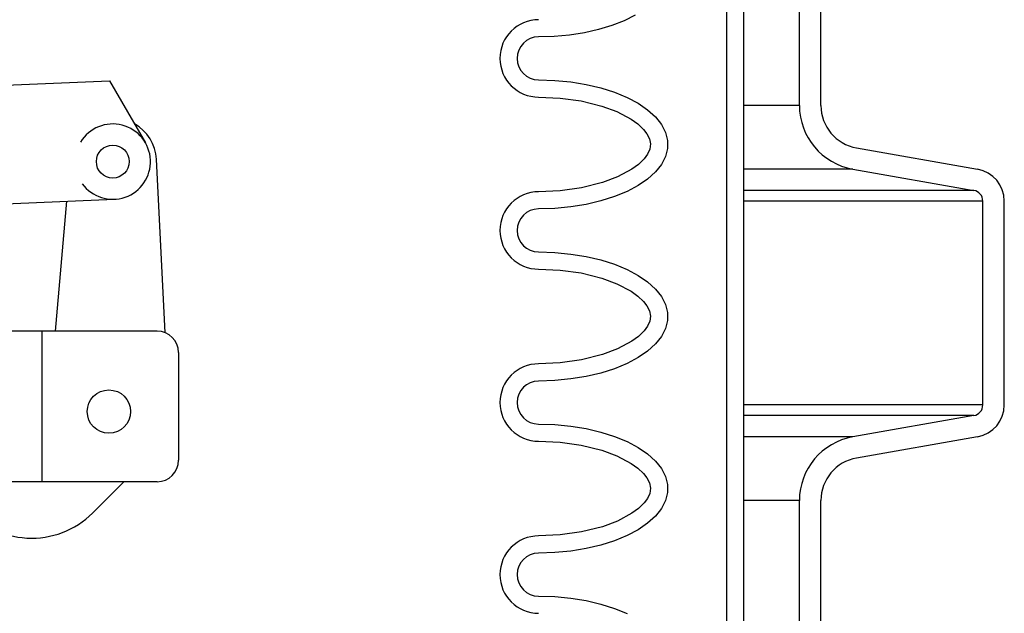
# Model space of a CAD drawing. Extents: x 1529 to 4201, y -422 to 622.
# Tile 136 of 256: x 2003.86 to 2009.58, y 496.17 to 499.62. Entities that reach past the tile are written whole.
import ezdxf

# ---------------------------------------------------------------- set-up
doc = ezdxf.new("R2010")
doc.units = 0
doc.header["$MEASUREMENT"] = 0
doc.layers.add('FILL-CAP', color=1, linetype='CONTINUOUS')
doc.layers.add('SPILL-BUCKET', color=1, linetype='CONTINUOUS')

msp = doc.modelspace()

# ---------------------------------------------------------------- linework, layer by layer
at = {"layer": 'FILL-CAP', "linetype": 'Continuous'}
for p, q in [((2001.98535, 499.16595), (2004.38458, 499.26443)), ((2004.38458, 499.26443), (2004.59293, 498.90601)), ((2004.70873, 497.80259), (2004.65772, 498.80947)), ((2003.40016, 498.53594), (2004.41278, 498.57751)), ((2004.07106, 497.81206), (2004.13694, 498.56619)), ((2004.66101, 497.81206), (2003.4796, 497.81206)), ((2003.99351, 496.93706), (2003.99351, 497.81206)), ((2004.78601, 497.68706), (2004.78601, 497.06206)), ((2004.66101, 496.93706), (2001.28601, 496.93706)), ((2004.46884, 496.93706), (2004.28598, 496.75494))]:
    msp.add_line(p, q, dxfattribs=at)
at = {"layer": 'FILL-CAP', "color": 7, "linetype": 'Continuous'}
for centre, radius in [((2004.40381, 498.79607), 0.0955), ((2004.38151, 497.34406), 0.126)]:
    msp.add_circle(centre, radius, dxfattribs=at)
at = {"layer": 'FILL-CAP', "linetype": 'Continuous'}
for centre, radius, start, end in [((2004.40373, 498.79607), 0.2188, 215.90987, 148.79252), ((2004.40804, 498.79682), 0.25, 2.89989, 60.98025), ((2004.66101, 497.68706), 0.125, 0, 90), ((2004.66101, 497.06206), 0.125, 270, 0), ((2003.93314, 497.10921), 0.5, 218.66015, 314.88416)]:
    msp.add_arc(centre, radius, start, end, dxfattribs=at)
at = {"layer": 'SPILL-BUCKET', "color": 1, "linetype": 'Continuous'}
for p, q in [((2007.96644, 502.4563), (2007.96644, 488.25874)), ((2008.06637, 502.4563), (2008.06637, 488.25874)), ((2008.39052, 499.12188), (2008.39052, 499.97457)), ((2008.51544, 499.12188), (2008.51544, 499.97457)), ((2007.43753, 499.64666), (2007.37354, 499.61466)), ((2007.22484, 499.56334), (2007.14231, 499.54477)), ((2007.30229, 499.58675), (2007.22484, 499.56334)), ((2007.37354, 499.61466), (2007.30229, 499.58675)), ((2006.96687, 499.52315), (2006.87654, 499.52042)), ((2007.0559, 499.53131), (2006.96687, 499.52315)), ((2007.14231, 499.54477), (2007.0559, 499.53131)), ((2006.87654, 499.27059), (2006.97047, 499.26763)), ((2006.97047, 499.26763), (2007.06293, 499.25881)), ((2007.06293, 499.25881), (2007.15244, 499.24427)), ((2007.15244, 499.24427), (2007.2376, 499.22423)), ((2007.2376, 499.22423), (2007.31707, 499.19902)), ((2006.87654, 499.17066), (2007.00066, 499.16537)), ((2007.00066, 499.16537), (2007.12274, 499.14854)), ((2007.31707, 499.19902), (2007.3896, 499.16902)), ((2007.3896, 499.16902), (2007.45402, 499.13471)), ((2007.12274, 499.14854), (2007.24253, 499.11869)), ((2007.24253, 499.11869), (2007.33043, 499.08624)), ((2007.45402, 499.13471), (2007.50935, 499.09664)), ((2007.33043, 499.08624), (2007.41336, 499.04233)), ((2007.50935, 499.09664), (2007.55469, 499.0554)), ((2007.55469, 499.0554), (2007.58934, 499.01165)), ((2007.41336, 499.04233), (2007.45168, 499.01485)), ((2007.45168, 499.01485), (2007.48595, 498.98253)), ((2007.58934, 499.01165), (2007.61275, 498.96606)), ((2007.48595, 498.98253), (2007.50543, 498.9574)), ((2007.50543, 498.9574), (2007.51986, 498.92917)), ((2007.61275, 498.96606), (2007.62454, 498.91937)), ((2007.51986, 498.92917), (2007.52605, 498.89863)), ((2007.52605, 498.89863), (2007.52161, 498.86787)), ((2007.62454, 498.91937), (2007.62454, 498.87232)), ((2008.72188, 498.87585), (2009.4255, 498.75178)), ((2007.50838, 498.83907), (2007.48948, 498.81317)), ((2007.52161, 498.86787), (2007.50838, 498.83907)), ((2007.61275, 498.82562), (2007.58934, 498.78004)), ((2007.62454, 498.87232), (2007.61275, 498.82562)), ((2007.45572, 498.78011), (2007.41767, 498.75214)), ((2007.48948, 498.81317), (2007.45572, 498.78011)), ((2007.58934, 498.78004), (2007.55469, 498.73629)), ((2007.33494, 498.70737), (2007.24697, 498.67439)), ((2007.41767, 498.75214), (2007.33494, 498.70737)), ((2007.55469, 498.73629), (2007.50935, 498.69505)), ((2008.7002, 498.75283), (2009.40381, 498.62876)), ((2007.24697, 498.67439), (2007.12571, 498.64374)), ((2007.45402, 498.65697), (2007.3896, 498.62267)), ((2007.50935, 498.69505), (2007.45402, 498.65697)), ((2007.0019, 498.62646), (2006.87654, 498.62103)), ((2007.12571, 498.64374), (2007.0019, 498.62646)), ((2007.31707, 498.59267), (2007.2376, 498.56745)), ((2007.3896, 498.62267), (2007.31707, 498.59267)), ((2007.06293, 498.53287), (2006.97047, 498.52406)), ((2007.15244, 498.54742), (2007.06293, 498.53287)), ((2007.2376, 498.56745), (2007.15244, 498.54742)), ((2009.45542, 497.38273), (2009.45542, 498.56726)), ((2009.58034, 497.38273), (2009.58034, 498.56726)), ((2006.97047, 498.52406), (2006.87654, 498.5211)), ((2006.87654, 498.27127), (2006.97047, 498.26832)), ((2006.97047, 498.26832), (2007.06293, 498.2595)), ((2007.06293, 498.2595), (2007.15244, 498.24496)), ((2007.15244, 498.24496), (2007.2376, 498.22492)), ((2007.2376, 498.22492), (2007.31707, 498.1997)), ((2007.31707, 498.1997), (2007.3896, 498.1697)), ((2006.87654, 498.17134), (2007.00066, 498.16605)), ((2007.00066, 498.16605), (2007.12274, 498.14922)), ((2007.12274, 498.14922), (2007.24253, 498.11937)), ((2007.3896, 498.1697), (2007.45402, 498.1354)), ((2007.45402, 498.1354), (2007.50935, 498.09732)), ((2007.24253, 498.11937), (2007.33043, 498.08693)), ((2007.33043, 498.08693), (2007.41336, 498.04301)), ((2007.50935, 498.09732), (2007.55469, 498.05609)), ((2007.41336, 498.04301), (2007.45168, 498.01554)), ((2007.55469, 498.05609), (2007.58934, 498.01233)), ((2007.45168, 498.01554), (2007.48595, 497.98321)), ((2007.48595, 497.98321), (2007.50543, 497.95808)), ((2007.58934, 498.01233), (2007.61275, 497.96675)), ((2007.61275, 497.96675), (2007.62454, 497.92006)), ((2007.50543, 497.95808), (2007.51986, 497.92986)), ((2007.51986, 497.92986), (2007.52605, 497.89932)), ((2007.62454, 497.92006), (2007.62454, 497.873)), ((2007.52161, 497.86855), (2007.50838, 497.83975)), ((2007.52605, 497.89932), (2007.52161, 497.86855)), ((2007.62454, 497.873), (2007.61275, 497.82631)), ((2007.48948, 497.81386), (2007.45572, 497.78079)), ((2007.50838, 497.83975), (2007.48948, 497.81386)), ((2007.61275, 497.82631), (2007.58934, 497.78073)), ((2007.41767, 497.75283), (2007.33494, 497.70806)), ((2007.45572, 497.78079), (2007.41767, 497.75283)), ((2007.55469, 497.73697), (2007.50935, 497.69573)), ((2007.58934, 497.78073), (2007.55469, 497.73697)), ((2007.24697, 497.67507), (2007.12571, 497.64443)), ((2007.33494, 497.70806), (2007.24697, 497.67507)), ((2007.50935, 497.69573), (2007.45402, 497.65766)), ((2007.0019, 497.62714), (2006.87654, 497.62172)), ((2007.12571, 497.64443), (2007.0019, 497.62714)), ((2007.3896, 497.62335), (2007.31707, 497.59335)), ((2007.45402, 497.65766), (2007.3896, 497.62335)), ((2007.2376, 497.56814), (2007.15244, 497.5481)), ((2007.31707, 497.59335), (2007.2376, 497.56814)), ((2006.97047, 497.52474), (2006.87654, 497.52178)), ((2007.06293, 497.53356), (2006.97047, 497.52474)), ((2007.15244, 497.5481), (2007.06293, 497.53356)), ((2009.40381, 497.32122), (2008.7002, 497.19715)), ((2006.87654, 497.27195), (2006.97047, 497.269)), ((2006.97047, 497.269), (2007.06293, 497.26018)), ((2007.06293, 497.26018), (2007.15244, 497.24564)), ((2007.15244, 497.24564), (2007.2376, 497.2256)), ((2007.2376, 497.2256), (2007.31707, 497.20038)), ((2006.87654, 497.17202), (2007.00066, 497.16674)), ((2007.00066, 497.16674), (2007.12274, 497.1499)), ((2007.31707, 497.20038), (2007.3896, 497.17039)), ((2007.3896, 497.17039), (2007.45402, 497.13608)), ((2009.4255, 497.1982), (2008.72188, 497.07414)), ((2007.12274, 497.1499), (2007.24253, 497.12005)), ((2007.24253, 497.12005), (2007.33043, 497.08761)), ((2007.45402, 497.13608), (2007.50935, 497.09801)), ((2007.33043, 497.08761), (2007.41336, 497.0437)), ((2007.50935, 497.09801), (2007.55469, 497.05677)), ((2007.55469, 497.05677), (2007.58934, 497.01301)), ((2007.41336, 497.0437), (2007.45168, 497.01622)), ((2007.45168, 497.01622), (2007.48595, 496.98389)), ((2007.58934, 497.01301), (2007.61275, 496.96743)), ((2007.48595, 496.98389), (2007.50543, 496.95876)), ((2007.50543, 496.95876), (2007.51986, 496.93054)), ((2007.61275, 496.96743), (2007.62454, 496.92074)), ((2007.51986, 496.93054), (2007.52605, 496.9)), ((2007.52605, 496.9), (2007.52161, 496.86923)), ((2007.62454, 496.92074), (2007.62454, 496.87368)), ((2007.50838, 496.84043), (2007.48948, 496.81454)), ((2007.52161, 496.86923), (2007.50838, 496.84043)), ((2007.61275, 496.82699), (2007.58934, 496.78141)), ((2007.62454, 496.87368), (2007.61275, 496.82699)), ((2008.39052, 495.12461), (2008.39052, 496.8281)), ((2008.51544, 495.12461), (2008.51544, 496.8281)), ((2007.45572, 496.78147), (2007.41767, 496.75351)), ((2007.48948, 496.81454), (2007.45572, 496.78147)), ((2007.58934, 496.78141), (2007.55469, 496.73765)), ((2007.33494, 496.70874), (2007.24697, 496.67576)), ((2007.41767, 496.75351), (2007.33494, 496.70874)), ((2007.55469, 496.73765), (2007.50935, 496.69641)), ((2007.24697, 496.67576), (2007.12571, 496.64511)), ((2007.45402, 496.65834), (2007.3896, 496.62404)), ((2007.50935, 496.69641), (2007.45402, 496.65834)), ((2007.0019, 496.62782), (2006.87654, 496.6224)), ((2007.12571, 496.64511), (2007.0019, 496.62782)), ((2007.31707, 496.59404), (2007.2376, 496.56882)), ((2007.3896, 496.62404), (2007.31707, 496.59404)), ((2007.06293, 496.53424), (2006.97047, 496.52542)), ((2007.15244, 496.54878), (2007.06293, 496.53424)), ((2007.2376, 496.56882), (2007.15244, 496.54878)), ((2006.97047, 496.52542), (2006.87654, 496.52247)), ((2006.87654, 496.27264), (2006.97047, 496.26968)), ((2006.97047, 496.26968), (2007.06293, 496.26086)), ((2007.06293, 496.26086), (2007.15244, 496.24632)), ((2007.15244, 496.24632), (2007.2376, 496.22628)), ((2007.2376, 496.22628), (2007.31707, 496.20107)), ((2007.31707, 496.20107), (2007.3896, 496.17107))]:
    msp.add_line(p, q, dxfattribs=at)
at = {"layer": 'SPILL-BUCKET', "color": 7}
for p, q in [((2008.39052, 499.12188), (2008.06637, 499.12188)), ((2008.70019, 498.75283), (2008.06637, 498.75283)), ((2009.40381, 498.62876), (2008.06637, 498.62876)), ((2009.45542, 498.56726), (2008.06637, 498.56726)), ((2009.45542, 497.38273), (2008.06637, 497.38273)), ((2009.40381, 497.32122), (2008.06637, 497.32122)), ((2008.70019, 497.19715), (2008.06637, 497.19715)), ((2008.39052, 496.8281), (2008.06637, 496.8281))]:
    msp.add_line(p, q, dxfattribs=at)
at = {"layer": 'SPILL-BUCKET', "color": 1, "linetype": 'Continuous'}
for centre, radius, start, end in [((2006.87654, 499.3955), 0.22485, 90, 270), ((2006.87654, 499.3955), 0.12491, 90, 270), ((2008.76527, 499.12188), 0.37474, 180, 260), ((2008.76527, 499.12188), 0.24983, 180, 260), ((2009.39296, 498.56726), 0.18737, 0, 80), ((2006.87654, 498.39619), 0.22485, 90, 270), ((2009.39296, 498.56726), 0.06246, 0, 80), ((2006.87654, 498.39619), 0.12491, 90, 270), ((2006.87654, 497.39687), 0.22485, 90, 270), ((2006.87654, 497.39687), 0.12491, 90, 270), ((2009.39296, 497.38273), 0.06246, 280, 0), ((2009.39296, 497.38273), 0.18737, 280, 0), ((2008.76527, 496.8281), 0.37474, 100, 180), ((2008.76527, 496.8281), 0.24983, 100, 180), ((2006.87654, 496.39755), 0.22485, 90, 270), ((2006.87654, 496.39755), 0.12491, 90, 270)]:
    msp.add_arc(centre, radius, start, end, dxfattribs=at)

doc.saveas('drawing.dxf')
